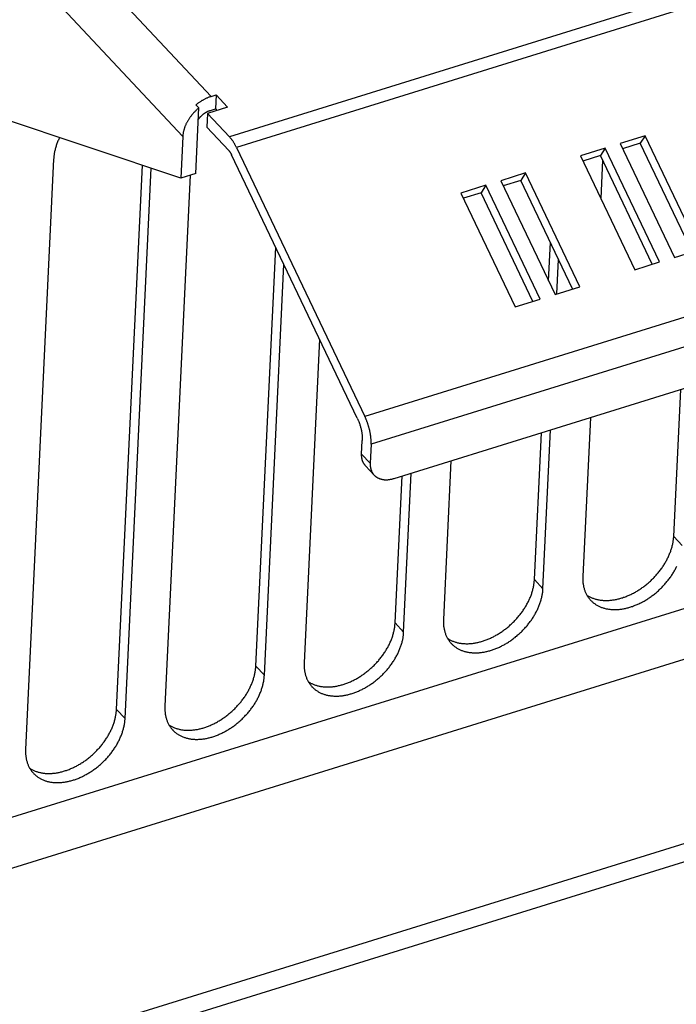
# Model space of a CAD drawing. Extents: x 0 to 594, y 0 to 420.
# Tile 78 of 126: x 504 to 515, y 78 to 95. Entities that reach past the tile are written whole.
import ezdxf

# ---------------------------------------------------------------- set-up
doc = ezdxf.new("R2010")
doc.units = 0
doc.header["$LTSCALE"] = 32.67
doc.layers.get('0').update_dxf_attribs({"linetype": 'CONTINUOUS'})

msp = doc.modelspace()

# ---------------------------------------------------------------- linework, layer by layer
at = {"color": 7, "linetype": 'CONTINUOUS'}
for p, q in [((568.876, 112.555), (507.156, 93.389)), ((568.998, 112.368), (507.278, 93.202)), ((571.237, 107.678), (509.517, 88.512)), ((571.345, 107.197), (509.625, 88.031)), ((510.024, 87.434), (570.877, 106.331)), ((506.837, 94.089), (495.95, 105.72)), ((506.343, 93.392), (495.407, 105.077)), ((552.878, 96.905), (492.927, 78.288)), ((506.309, 92.669), (493.896, 96.815)), ((554.711, 96.588), (491.083, 76.83)), ((506.837, 94.089), (506.923, 94.116)), ((506.923, 94.116), (506.912, 93.875)), ((506.923, 94.116), (507.122, 93.903)), ((506.569, 92.75), (506.623, 93.89)), ((506.573, 93.944), (506.623, 93.89)), ((507.122, 93.903), (506.775, 93.796)), ((506.825, 93.848), (506.912, 93.875)), ((506.912, 93.875), (506.938, 93.846)), ((506.775, 93.796), (506.764, 93.555)), ((506.775, 93.796), (507.156, 93.389)), ((507.145, 93.148), (506.764, 93.555)), ((506.343, 93.392), (506.309, 92.669)), ((514.398, 93.403), (513.965, 93.268)), ((514.398, 93.403), (514.314, 93.274)), ((515.345, 91.421), (514.398, 93.403)), ((507.278, 93.202), (509.517, 88.512)), ((513.705, 93.188), (513.272, 93.053)), ((513.705, 93.188), (513.621, 93.059)), ((514.651, 91.206), (513.705, 93.188)), ((513.965, 93.268), (514.911, 91.287)), ((514.314, 93.274), (514.008, 93.179)), ((515.218, 91.382), (514.314, 93.274)), ((504.093, 92.996), (503.604, 82.712)), ((509.385, 88.482), (507.193, 93.073)), ((513.272, 93.053), (514.218, 91.071)), ((513.621, 93.059), (513.314, 92.963)), ((514.524, 91.166), (513.621, 93.059)), ((553.093, 92.878), (497.354, 75.569)), ((505.189, 83.41), (505.639, 92.893)), ((505.338, 83.251), (505.794, 92.841)), ((513.658, 92.981), (513.626, 92.311)), ((506.471, 92.719), (506.031, 83.466)), ((506.569, 92.75), (506.309, 92.669)), ((512.318, 92.757), (511.885, 92.622)), ((512.318, 92.757), (512.234, 92.628)), ((513.264, 90.775), (512.318, 92.757)), ((497.339, 75.248), (553.078, 92.556)), ((511.625, 92.542), (511.191, 92.407)), ((511.625, 92.542), (511.54, 92.412)), ((512.571, 90.56), (511.625, 92.542)), ((511.885, 92.622), (512.831, 90.64)), ((512.234, 92.628), (511.927, 92.533)), ((513.137, 90.736), (512.234, 92.628)), ((511.191, 92.407), (512.137, 90.425)), ((511.54, 92.412), (511.234, 92.317)), ((511.235, 92.318), (511.235, 92.316)), ((512.444, 90.52), (511.54, 92.412)), ((507.616, 84.164), (507.963, 91.462)), ((512.718, 90.877), (512.75, 91.547)), ((514.911, 91.287), (515.345, 91.421)), ((507.765, 84.004), (508.105, 91.163)), ((512.864, 90.651), (512.892, 91.248)), ((514.218, 91.071), (514.651, 91.206)), ((512.831, 90.64), (513.264, 90.775)), ((512.137, 90.425), (512.571, 90.56)), ((508.727, 89.862), (508.459, 84.22)), ((514.898, 86.425), (515.019, 88.985)), ((513.445, 88.496), (513.313, 85.727)), ((512.47, 85.671), (512.592, 88.231)), ((512.62, 85.512), (512.751, 88.281)), ((509.46, 87.86), (509.471, 88.098)), ((509.625, 88.031), (509.609, 87.701)), ((509.46, 87.86), (509.609, 87.701)), ((511.017, 87.742), (510.886, 84.974)), ((510.192, 84.758), (510.324, 87.527)), ((510.043, 84.918), (510.165, 87.478)), ((515.047, 86.266), (514.898, 86.425)), ((512.62, 85.512), (512.47, 85.671)), ((510.192, 84.758), (510.043, 84.918)), ((507.765, 84.004), (507.616, 84.164)), ((505.338, 83.251), (505.189, 83.41))]:
    msp.add_line(p, q, dxfattribs=at)
for points in [[(506.837, 94.089), (506.826, 94.086), (506.816, 94.082), (506.806, 94.079), (506.796, 94.075), (506.786, 94.071), (506.776, 94.067), (506.766, 94.063), (506.756, 94.058), (506.746, 94.053), (506.736, 94.049), (506.726, 94.044), (506.716, 94.039), (506.706, 94.033), (506.696, 94.028), (506.686, 94.022), (506.677, 94.017), (506.667, 94.011), (506.657, 94.005), (506.648, 93.998), (506.638, 93.992), (506.629, 93.985), (506.619, 93.979), (506.61, 93.972), (506.601, 93.965), (506.591, 93.958), (506.582, 93.951), (506.573, 93.944)], [(506.623, 93.89), (506.614, 93.883), (506.605, 93.875), (506.597, 93.868), (506.588, 93.86), (506.58, 93.852), (506.571, 93.844), (506.563, 93.836), (506.555, 93.827), (506.547, 93.819), (506.539, 93.811), (506.531, 93.802), (506.523, 93.793), (506.516, 93.785), (506.508, 93.776), (506.501, 93.767), (506.494, 93.758), (506.487, 93.749), (506.48, 93.74), (506.473, 93.731), (506.466, 93.721), (506.46, 93.712), (506.454, 93.703), (506.447, 93.693), (506.441, 93.684), (506.436, 93.674), (506.43, 93.664), (506.424, 93.655), (506.419, 93.645), (506.414, 93.635), (506.409, 93.626), (506.404, 93.616), (506.399, 93.606), (506.395, 93.596), (506.391, 93.586), (506.386, 93.577), (506.382, 93.567), (506.379, 93.557), (506.375, 93.547), (506.372, 93.537), (506.368, 93.527), (506.365, 93.517), (506.363, 93.508), (506.36, 93.498), (506.357, 93.488), (506.355, 93.478), (506.353, 93.469), (506.351, 93.459), (506.349, 93.449), (506.348, 93.44), (506.347, 93.43), (506.345, 93.42), (506.345, 93.411), (506.344, 93.402), (506.343, 93.392)], [(506.614, 93.688), (506.615, 93.69), (506.619, 93.696), (506.623, 93.701), (506.627, 93.707), (506.631, 93.712), (506.636, 93.717), (506.64, 93.723), (506.645, 93.728), (506.649, 93.733), (506.654, 93.738), (506.659, 93.743), (506.664, 93.748), (506.669, 93.753), (506.674, 93.758), (506.679, 93.763), (506.685, 93.768), (506.69, 93.772), (506.695, 93.777), (506.701, 93.781), (506.706, 93.785), (506.712, 93.79), (506.718, 93.794), (506.723, 93.798), (506.729, 93.801), (506.735, 93.805), (506.741, 93.809), (506.747, 93.812), (506.752, 93.816), (506.758, 93.819), (506.764, 93.822), (506.77, 93.826), (506.776, 93.829), (506.782, 93.831), (506.788, 93.834), (506.795, 93.837), (506.801, 93.839), (506.807, 93.842), (506.813, 93.844), (506.819, 93.846), (506.825, 93.848)], [(504.197, 93.374), (504.19, 93.36), (504.183, 93.345), (504.176, 93.33), (504.169, 93.314), (504.163, 93.299), (504.157, 93.284), (504.151, 93.268), (504.145, 93.253), (504.14, 93.237), (504.135, 93.222), (504.13, 93.207), (504.126, 93.191), (504.122, 93.176), (504.118, 93.161), (504.114, 93.145), (504.111, 93.13), (504.108, 93.115), (504.105, 93.1), (504.102, 93.085), (504.1, 93.07), (504.098, 93.055), (504.096, 93.04), (504.095, 93.025), (504.094, 93.011), (504.093, 92.996)], [(507.278, 93.202), (507.274, 93.211), (507.269, 93.219), (507.265, 93.228), (507.261, 93.236), (507.256, 93.244), (507.252, 93.253), (507.248, 93.261), (507.243, 93.268), (507.238, 93.276), (507.234, 93.284), (507.229, 93.292), (507.225, 93.299), (507.22, 93.306), (507.215, 93.314), (507.21, 93.321), (507.205, 93.328), (507.201, 93.334), (507.196, 93.341), (507.191, 93.347), (507.186, 93.354), (507.181, 93.36), (507.176, 93.366), (507.171, 93.372), (507.166, 93.378), (507.161, 93.383), (507.156, 93.389)], [(507.145, 93.148), (507.147, 93.145), (507.15, 93.142), (507.152, 93.139), (507.155, 93.136), (507.157, 93.133), (507.159, 93.13), (507.162, 93.127), (507.164, 93.123), (507.167, 93.12), (507.169, 93.117), (507.171, 93.113), (507.174, 93.109), (507.176, 93.106), (507.178, 93.102), (507.18, 93.098), (507.183, 93.094), (507.185, 93.09), (507.187, 93.086), (507.189, 93.082), (507.191, 93.077), (507.193, 93.073)], [(509.385, 88.482), (509.389, 88.475), (509.392, 88.467), (509.396, 88.46), (509.399, 88.452), (509.402, 88.445), (509.405, 88.437), (509.409, 88.429), (509.412, 88.421), (509.415, 88.413), (509.418, 88.405), (509.42, 88.397), (509.423, 88.389), (509.426, 88.381), (509.429, 88.373), (509.431, 88.365), (509.434, 88.357), (509.436, 88.349), (509.439, 88.34), (509.441, 88.332), (509.443, 88.324), (509.446, 88.316), (509.448, 88.308), (509.45, 88.299), (509.452, 88.291), (509.453, 88.283), (509.455, 88.275), (509.457, 88.266), (509.458, 88.258), (509.46, 88.25), (509.461, 88.242), (509.463, 88.234), (509.464, 88.226), (509.465, 88.218), (509.466, 88.21), (509.467, 88.202), (509.468, 88.194), (509.469, 88.186), (509.47, 88.179), (509.47, 88.171), (509.471, 88.163), (509.471, 88.156), (509.472, 88.148), (509.472, 88.141), (509.472, 88.133), (509.472, 88.126), (509.472, 88.119), (509.472, 88.112), (509.472, 88.105), (509.471, 88.098)], [(509.625, 88.031), (509.625, 88.04), (509.626, 88.048), (509.626, 88.056), (509.626, 88.065), (509.626, 88.074), (509.625, 88.083), (509.625, 88.092), (509.625, 88.101), (509.624, 88.11), (509.624, 88.119), (509.623, 88.128), (509.622, 88.137), (509.621, 88.147), (509.62, 88.156), (509.619, 88.166), (509.618, 88.175), (509.617, 88.185), (509.615, 88.194), (509.614, 88.204), (509.612, 88.214), (509.61, 88.223), (509.608, 88.233), (509.606, 88.243), (509.604, 88.253), (509.602, 88.263), (509.6, 88.273), (509.598, 88.283), (509.595, 88.292), (509.593, 88.302), (509.59, 88.312), (509.588, 88.322), (509.585, 88.332), (509.582, 88.342), (509.579, 88.352), (509.576, 88.361), (509.573, 88.371), (509.57, 88.381), (509.567, 88.391), (509.563, 88.4), (509.56, 88.41), (509.556, 88.42), (509.553, 88.429), (509.549, 88.439), (509.545, 88.448), (509.541, 88.457), (509.538, 88.467), (509.534, 88.476), (509.53, 88.485), (509.526, 88.494), (509.521, 88.503), (509.517, 88.512)], [(509.678, 87.494), (509.528, 87.654), (509.523, 87.659), (509.519, 87.664), (509.514, 87.67), (509.51, 87.675), (509.506, 87.681), (509.502, 87.687), (509.498, 87.693), (509.495, 87.699), (509.491, 87.705), (509.488, 87.712), (509.485, 87.718), (509.482, 87.725), (509.479, 87.732), (509.477, 87.738), (509.475, 87.745), (509.472, 87.752), (509.47, 87.76), (509.468, 87.767), (509.467, 87.774), (509.465, 87.782), (509.464, 87.789), (509.463, 87.797), (509.462, 87.804), (509.461, 87.812), (509.46, 87.82), (509.46, 87.828), (509.46, 87.836), (509.46, 87.844), (509.46, 87.852), (509.46, 87.86)], [(509.609, 87.701), (509.609, 87.693), (509.609, 87.685), (509.609, 87.676), (509.609, 87.669), (509.61, 87.661), (509.61, 87.653), (509.611, 87.645), (509.612, 87.637), (509.613, 87.63), (509.614, 87.622), (509.616, 87.615), (509.618, 87.607), (509.619, 87.6), (509.621, 87.593), (509.624, 87.586), (509.626, 87.579), (509.629, 87.572), (509.631, 87.566), (509.634, 87.559), (509.637, 87.552), (509.641, 87.546), (509.644, 87.54), (509.647, 87.534), (509.651, 87.528), (509.655, 87.522), (509.659, 87.516), (509.663, 87.51), (509.668, 87.505), (509.672, 87.5), (509.677, 87.494), (509.678, 87.494)], [(509.678, 87.494), (509.682, 87.489), (509.687, 87.484), (509.692, 87.48), (509.697, 87.475), (509.703, 87.471), (509.708, 87.466), (509.714, 87.462), (509.72, 87.458), (509.726, 87.454), (509.732, 87.451), (509.738, 87.447), (509.744, 87.444), (509.751, 87.44), (509.758, 87.437), (509.764, 87.435), (509.771, 87.432), (509.778, 87.429), (509.785, 87.427), (509.792, 87.425), (509.8, 87.423), (509.807, 87.421), (509.814, 87.419), (509.822, 87.418), (509.83, 87.416), (509.837, 87.415), (509.845, 87.414), (509.853, 87.413), (509.861, 87.413), (509.869, 87.412), (509.877, 87.412), (509.886, 87.412), (509.894, 87.412), (509.902, 87.412), (509.911, 87.412), (509.919, 87.413), (509.928, 87.414), (509.936, 87.415), (509.945, 87.416), (509.953, 87.417), (509.962, 87.419), (509.971, 87.42), (509.98, 87.422), (509.988, 87.424), (509.997, 87.426), (510.006, 87.429), (510.015, 87.431), (510.024, 87.434)], [(513.384, 85.402), (513.391, 85.397), (513.402, 85.391), (513.413, 85.384), (513.424, 85.378), (513.435, 85.372), (513.447, 85.366), (513.459, 85.361), (513.471, 85.355), (513.483, 85.35), (513.495, 85.346), (513.508, 85.341), (513.521, 85.337), (513.534, 85.333), (513.547, 85.33), (513.56, 85.326), (513.573, 85.323), (513.587, 85.321), (513.6, 85.318), (513.614, 85.316), (513.628, 85.314), (513.642, 85.312), (513.657, 85.311), (513.671, 85.31), (513.685, 85.309), (513.7, 85.309), (513.715, 85.309), (513.73, 85.309), (513.744, 85.309), (513.759, 85.31), (513.775, 85.31), (513.79, 85.312), (513.805, 85.313), (513.82, 85.315), (513.836, 85.317), (513.851, 85.319), (513.867, 85.322), (513.882, 85.325), (513.898, 85.328), (513.914, 85.331), (513.929, 85.335), (513.945, 85.339), (513.961, 85.343), (513.977, 85.348), (513.993, 85.352), (514.008, 85.357), (514.024, 85.363), (514.04, 85.368), (514.056, 85.374), (514.072, 85.38), (514.088, 85.387), (514.103, 85.393), (514.119, 85.4), (514.135, 85.407), (514.151, 85.415), (514.166, 85.422), (514.182, 85.43), (514.198, 85.438), (514.213, 85.447), (514.229, 85.455), (514.244, 85.464), (514.259, 85.473), (514.275, 85.482), (514.29, 85.492), (514.305, 85.502), (514.32, 85.512), (514.335, 85.522), (514.349, 85.532), (514.364, 85.543), (514.379, 85.553), (514.393, 85.564), (514.408, 85.576), (514.422, 85.587), (514.436, 85.599), (514.45, 85.61), (514.464, 85.622), (514.477, 85.634), (514.491, 85.647), (514.504, 85.659), (514.517, 85.672), (514.53, 85.684), (514.543, 85.697), (514.556, 85.71), (514.568, 85.724), (514.581, 85.737), (514.593, 85.751), (514.605, 85.764), (514.617, 85.778), (514.628, 85.792), (514.64, 85.806), (514.651, 85.82), (514.662, 85.834), (514.673, 85.849), (514.683, 85.863), (514.694, 85.878), (514.704, 85.893), (514.714, 85.907), (514.723, 85.922), (514.733, 85.937), (514.742, 85.952), (514.751, 85.967), (514.76, 85.982), (514.768, 85.997), (514.776, 86.013), (514.784, 86.028), (514.792, 86.043), (514.799, 86.059), (514.807, 86.074), (514.814, 86.089), (514.82, 86.105), (514.827, 86.12), (514.833, 86.136), (514.839, 86.151), (514.845, 86.167), (514.85, 86.182), (514.855, 86.198), (514.86, 86.213), (514.864, 86.228), (514.869, 86.244), (514.873, 86.259), (514.876, 86.275), (514.88, 86.29), (514.883, 86.305), (514.886, 86.32), (514.888, 86.336), (514.891, 86.351), (514.893, 86.366), (514.894, 86.381), (514.896, 86.395), (514.897, 86.41), (514.898, 86.425)], [(513.45, 85.313), (513.451, 85.312), (513.46, 85.303), (513.469, 85.294), (513.478, 85.286), (513.487, 85.277), (513.497, 85.269), (513.506, 85.262), (513.517, 85.254), (513.527, 85.247), (513.537, 85.24), (513.548, 85.233), (513.559, 85.226), (513.57, 85.22), (513.581, 85.214), (513.593, 85.208), (513.605, 85.203), (513.616, 85.198), (513.628, 85.193), (513.641, 85.188), (513.653, 85.183), (513.666, 85.179), (513.679, 85.175), (513.691, 85.172), (513.705, 85.168), (513.718, 85.165), (513.731, 85.162), (513.745, 85.16), (513.759, 85.157), (513.772, 85.155), (513.786, 85.154), (513.8, 85.152), (513.815, 85.151), (513.829, 85.15), (513.844, 85.15), (513.858, 85.149), (513.873, 85.149), (513.888, 85.149), (513.902, 85.15), (513.917, 85.151), (513.932, 85.152), (513.948, 85.153), (513.963, 85.155), (513.978, 85.157), (513.993, 85.159), (514.009, 85.161), (514.024, 85.164), (514.04, 85.167), (514.055, 85.17), (514.071, 85.174), (514.087, 85.178), (514.102, 85.182), (514.118, 85.186), (514.134, 85.191), (514.15, 85.196), (514.165, 85.201), (514.181, 85.206), (514.197, 85.212), (514.213, 85.218), (514.228, 85.224), (514.244, 85.23), (514.26, 85.237), (514.275, 85.244), (514.291, 85.251), (514.307, 85.259), (514.322, 85.266), (514.338, 85.274), (514.353, 85.282), (514.369, 85.291), (514.384, 85.299), (514.399, 85.308), (514.415, 85.317), (514.43, 85.327), (514.445, 85.336), (514.46, 85.346), (514.475, 85.356), (514.489, 85.366), (514.504, 85.377), (514.519, 85.387), (514.533, 85.398), (514.547, 85.409), (514.562, 85.42), (514.576, 85.431), (514.59, 85.443), (514.603, 85.455), (514.617, 85.467), (514.631, 85.479), (514.644, 85.491), (514.657, 85.503), (514.67, 85.516), (514.683, 85.529), (514.696, 85.542), (514.709, 85.555), (514.721, 85.568), (514.733, 85.581), (514.745, 85.595), (514.757, 85.608), (514.769, 85.622), (514.78, 85.636), (514.792, 85.65), (514.803, 85.664), (514.813, 85.678), (514.824, 85.693), (514.835, 85.707), (514.845, 85.722), (514.855, 85.736), (514.865, 85.751), (514.874, 85.766), (514.884, 85.78), (514.893, 85.795), (514.901, 85.81), (514.91, 85.825), (514.919, 85.84), (514.927, 85.856), (514.935, 85.871), (514.942, 85.886), (514.95, 85.901)], [(510.957, 84.648), (510.964, 84.644), (510.974, 84.637), (510.985, 84.63), (510.997, 84.624), (511.008, 84.618), (511.02, 84.612), (511.032, 84.607), (511.044, 84.602), (511.056, 84.597), (511.068, 84.592), (511.081, 84.588), (511.093, 84.584), (511.106, 84.58), (511.119, 84.576), (511.133, 84.573), (511.146, 84.57), (511.16, 84.567), (511.173, 84.565), (511.187, 84.562), (511.201, 84.56), (511.215, 84.559), (511.229, 84.557), (511.244, 84.556), (511.258, 84.556), (511.273, 84.555), (511.288, 84.555), (511.302, 84.555), (511.317, 84.555), (511.332, 84.556), (511.347, 84.557), (511.363, 84.558), (511.378, 84.559), (511.393, 84.561), (511.409, 84.563), (511.424, 84.565), (511.44, 84.568), (511.455, 84.571), (511.471, 84.574), (511.487, 84.577), (511.502, 84.581), (511.518, 84.585), (511.534, 84.589), (511.55, 84.594), (511.565, 84.599), (511.581, 84.604), (511.597, 84.609), (511.613, 84.615), (511.629, 84.62), (511.645, 84.627), (511.66, 84.633), (511.676, 84.64), (511.692, 84.646), (511.708, 84.654), (511.723, 84.661), (511.739, 84.669), (511.755, 84.676), (511.77, 84.685), (511.786, 84.693), (511.801, 84.701), (511.817, 84.71), (511.832, 84.719), (511.847, 84.729), (511.863, 84.738), (511.878, 84.748), (511.893, 84.758), (511.907, 84.768), (511.922, 84.778), (511.937, 84.789), (511.952, 84.8), (511.966, 84.811), (511.98, 84.822), (511.995, 84.833), (512.009, 84.845), (512.023, 84.857), (512.036, 84.868), (512.05, 84.881), (512.064, 84.893), (512.077, 84.905), (512.09, 84.918), (512.103, 84.931), (512.116, 84.944), (512.129, 84.957), (512.141, 84.97), (512.154, 84.983), (512.166, 84.997), (512.178, 85.011), (512.19, 85.024), (512.201, 85.038), (512.213, 85.052), (512.224, 85.066), (512.235, 85.081), (512.245, 85.095), (512.256, 85.11), (512.266, 85.124), (512.276, 85.139), (512.286, 85.154), (512.296, 85.168), (512.305, 85.183), (512.315, 85.198), (512.324, 85.213), (512.332, 85.228), (512.341, 85.244), (512.349, 85.259), (512.357, 85.274), (512.365, 85.289), (512.372, 85.305), (512.379, 85.32), (512.386, 85.336), (512.393, 85.351), (512.4, 85.367), (512.406, 85.382), (512.412, 85.397), (512.417, 85.413), (512.423, 85.428), (512.428, 85.444), (512.433, 85.459), (512.437, 85.475), (512.441, 85.49), (512.445, 85.506), (512.449, 85.521), (512.452, 85.536), (512.456, 85.551), (512.458, 85.567), (512.461, 85.582), (512.463, 85.597), (512.465, 85.612), (512.467, 85.627), (512.468, 85.642), (512.47, 85.657), (512.47, 85.671)], [(513.313, 85.727), (513.312, 85.713), (513.312, 85.698), (513.312, 85.684), (513.313, 85.67), (513.313, 85.656), (513.314, 85.642), (513.315, 85.628), (513.317, 85.614), (513.318, 85.6), (513.32, 85.587), (513.323, 85.573), (513.325, 85.56), (513.328, 85.547), (513.331, 85.534), (513.335, 85.521), (513.338, 85.508), (513.342, 85.496), (513.347, 85.484), (513.351, 85.471), (513.356, 85.459), (513.361, 85.448), (513.366, 85.436), (513.372, 85.425), (513.378, 85.413), (513.384, 85.402), (513.391, 85.391), (513.397, 85.381), (513.404, 85.37), (513.411, 85.36), (513.419, 85.35), (513.426, 85.34), (513.434, 85.33), (513.443, 85.321), (513.45, 85.313)], [(511.023, 84.559), (511.024, 84.558), (511.032, 84.549), (511.041, 84.54), (511.051, 84.532), (511.06, 84.524), (511.069, 84.516), (511.079, 84.508), (511.089, 84.5), (511.1, 84.493), (511.11, 84.486), (511.121, 84.479), (511.132, 84.473), (511.143, 84.466), (511.154, 84.46), (511.166, 84.455), (511.177, 84.449), (511.189, 84.444), (511.201, 84.439), (511.214, 84.434), (511.226, 84.43), (511.239, 84.425), (511.251, 84.422), (511.264, 84.418), (511.277, 84.415), (511.291, 84.411), (511.304, 84.409), (511.318, 84.406), (511.331, 84.404), (511.345, 84.402), (511.359, 84.4), (511.373, 84.399), (511.387, 84.397), (511.402, 84.396), (511.416, 84.396), (511.431, 84.396), (511.446, 84.395), (511.46, 84.396), (511.475, 84.396), (511.49, 84.397), (511.505, 84.398), (511.52, 84.399), (511.536, 84.401), (511.551, 84.403), (511.566, 84.405), (511.582, 84.408), (511.597, 84.41), (511.613, 84.413), (511.628, 84.417), (511.644, 84.42), (511.66, 84.424), (511.675, 84.428), (511.691, 84.432), (511.707, 84.437), (511.722, 84.442), (511.738, 84.447), (511.754, 84.452), (511.77, 84.458), (511.785, 84.464), (511.801, 84.47), (511.817, 84.477), (511.833, 84.483), (511.848, 84.49), (511.864, 84.497), (511.88, 84.505), (511.895, 84.513), (511.911, 84.521), (511.926, 84.529), (511.941, 84.537), (511.957, 84.546), (511.972, 84.555), (511.987, 84.564), (512.002, 84.573), (512.017, 84.583), (512.032, 84.592), (512.047, 84.602), (512.062, 84.612), (512.077, 84.623), (512.091, 84.633), (512.106, 84.644), (512.12, 84.655), (512.134, 84.666), (512.148, 84.678), (512.162, 84.689), (512.176, 84.701), (512.19, 84.713), (512.203, 84.725), (512.217, 84.737), (512.23, 84.75), (512.243, 84.762), (512.256, 84.775), (512.269, 84.788), (512.281, 84.801), (512.294, 84.814), (512.306, 84.828), (512.318, 84.841), (512.33, 84.855), (512.342, 84.868), (512.353, 84.882), (512.364, 84.896), (512.375, 84.91), (512.386, 84.925), (512.397, 84.939), (512.407, 84.953), (512.418, 84.968), (512.428, 84.982), (512.437, 84.997), (512.447, 85.012), (512.456, 85.027), (512.465, 85.042), (512.474, 85.057), (512.483, 85.072), (512.491, 85.087), (512.499, 85.102), (512.507, 85.117), (512.515, 85.132), (512.522, 85.148), (512.53, 85.163), (512.536, 85.178), (512.543, 85.194), (512.549, 85.209), (512.556, 85.224), (512.561, 85.24), (512.567, 85.255), (512.572, 85.271), (512.577, 85.286), (512.582, 85.301), (512.587, 85.317), (512.591, 85.332), (512.595, 85.347), (512.598, 85.362), (512.602, 85.378), (512.605, 85.393), (512.608, 85.408), (512.61, 85.423), (512.613, 85.438), (512.615, 85.453), (512.616, 85.468), (512.618, 85.483), (512.619, 85.497), (512.62, 85.512)], [(510.886, 84.974), (510.885, 84.959), (510.885, 84.945), (510.885, 84.93), (510.885, 84.916), (510.886, 84.902), (510.887, 84.888), (510.888, 84.874), (510.889, 84.86), (510.891, 84.846), (510.893, 84.833), (510.896, 84.82), (510.898, 84.806), (510.901, 84.793), (510.904, 84.78), (510.908, 84.767), (510.911, 84.755), (510.915, 84.742), (510.919, 84.73), (510.924, 84.718), (510.929, 84.706), (510.934, 84.694), (510.939, 84.682), (510.945, 84.671), (510.951, 84.66), (510.957, 84.649), (510.963, 84.638), (510.97, 84.627), (510.977, 84.616), (510.984, 84.606), (510.992, 84.596), (510.999, 84.586), (511.007, 84.577), (511.015, 84.567), (511.023, 84.559)], [(508.53, 83.894), (508.536, 83.89), (508.547, 83.883), (508.558, 83.877), (508.569, 83.87), (508.581, 83.864), (508.593, 83.859), (508.604, 83.853), (508.616, 83.848), (508.629, 83.843), (508.641, 83.838), (508.654, 83.834), (508.666, 83.83), (508.679, 83.826), (508.692, 83.822), (508.705, 83.819), (508.719, 83.816), (508.732, 83.813), (508.746, 83.811), (508.76, 83.809), (508.774, 83.807), (508.788, 83.805), (508.802, 83.804), (508.817, 83.803), (508.831, 83.802), (508.846, 83.801), (508.86, 83.801), (508.875, 83.801), (508.89, 83.801), (508.905, 83.802), (508.92, 83.803), (508.935, 83.804), (508.951, 83.806), (508.966, 83.807), (508.981, 83.809), (508.997, 83.812), (509.012, 83.814), (509.028, 83.817), (509.044, 83.82), (509.059, 83.824), (509.075, 83.827), (509.091, 83.831), (509.107, 83.836), (509.122, 83.84), (509.138, 83.845), (509.154, 83.85), (509.17, 83.855), (509.186, 83.861), (509.202, 83.867), (509.217, 83.873), (509.233, 83.879), (509.249, 83.886), (509.265, 83.893), (509.281, 83.9), (509.296, 83.907), (509.312, 83.915), (509.328, 83.923), (509.343, 83.931), (509.359, 83.939), (509.374, 83.948), (509.39, 83.957), (509.405, 83.966), (509.42, 83.975), (509.435, 83.984), (509.45, 83.994), (509.465, 84.004), (509.48, 84.014), (509.495, 84.025), (509.51, 84.035), (509.524, 84.046), (509.539, 84.057), (509.553, 84.068), (509.567, 84.08), (509.581, 84.091), (509.595, 84.103), (509.609, 84.115), (509.623, 84.127), (509.636, 84.139), (509.65, 84.152), (509.663, 84.164), (509.676, 84.177), (509.689, 84.19), (509.702, 84.203), (509.714, 84.216), (509.726, 84.23), (509.739, 84.243), (509.751, 84.257), (509.762, 84.271), (509.774, 84.285), (509.785, 84.299), (509.797, 84.313), (509.807, 84.327), (509.818, 84.341), (509.829, 84.356), (509.839, 84.37), (509.849, 84.385), (509.859, 84.4), (509.869, 84.415), (509.878, 84.43), (509.887, 84.445), (509.896, 84.46), (509.905, 84.475), (509.914, 84.49), (509.922, 84.505), (509.93, 84.52), (509.938, 84.536), (509.945, 84.551), (509.952, 84.566), (509.959, 84.582), (509.966, 84.597), (509.972, 84.613), (509.979, 84.628), (509.984, 84.644), (509.99, 84.659), (509.995, 84.675), (510.001, 84.69), (510.005, 84.706), (510.01, 84.721), (510.014, 84.736), (510.018, 84.752), (510.022, 84.767), (510.025, 84.782), (510.028, 84.798), (510.031, 84.813), (510.034, 84.828), (510.036, 84.843), (510.038, 84.858), (510.04, 84.873), (510.041, 84.888), (510.042, 84.903), (510.043, 84.918)], [(508.595, 83.806), (508.597, 83.804), (508.605, 83.795), (508.614, 83.787), (508.623, 83.778), (508.633, 83.77), (508.642, 83.762), (508.652, 83.754), (508.662, 83.747), (508.672, 83.739), (508.683, 83.732), (508.694, 83.726), (508.704, 83.719), (508.716, 83.713), (508.727, 83.707), (508.738, 83.701), (508.75, 83.695), (508.762, 83.69), (508.774, 83.685), (508.786, 83.68), (508.799, 83.676), (508.811, 83.672), (508.824, 83.668), (508.837, 83.664), (508.85, 83.661), (508.863, 83.658), (508.877, 83.655), (508.89, 83.652), (508.904, 83.65), (508.918, 83.648), (508.932, 83.646), (508.946, 83.645), (508.96, 83.644), (508.975, 83.643), (508.989, 83.642), (509.004, 83.642), (509.018, 83.642), (509.033, 83.642), (509.048, 83.642), (509.063, 83.643), (509.078, 83.644), (509.093, 83.646), (509.108, 83.647), (509.124, 83.649), (509.139, 83.651), (509.155, 83.654), (509.17, 83.657), (509.186, 83.66), (509.201, 83.663), (509.217, 83.666), (509.232, 83.67), (509.248, 83.674), (509.264, 83.679), (509.279, 83.683), (509.295, 83.688), (509.311, 83.693), (509.327, 83.699), (509.342, 83.704), (509.358, 83.71), (509.374, 83.716), (509.39, 83.723), (509.405, 83.73), (509.421, 83.737), (509.437, 83.744), (509.452, 83.751), (509.468, 83.759), (509.483, 83.767), (509.499, 83.775), (509.514, 83.783), (509.53, 83.792), (509.545, 83.801), (509.56, 83.81), (509.575, 83.819), (509.59, 83.829), (509.605, 83.839), (509.62, 83.849), (509.635, 83.859), (509.65, 83.869), (509.664, 83.88), (509.679, 83.89), (509.693, 83.901), (509.707, 83.913), (509.721, 83.924), (509.735, 83.936), (509.749, 83.947), (509.763, 83.959), (509.776, 83.971), (509.79, 83.984), (509.803, 83.996), (509.816, 84.009), (509.829, 84.021), (509.842, 84.034), (509.854, 84.047), (509.867, 84.061), (509.879, 84.074), (509.891, 84.087), (509.903, 84.101), (509.914, 84.115), (509.926, 84.129), (509.937, 84.143), (509.948, 84.157), (509.959, 84.171), (509.97, 84.185), (509.98, 84.2), (509.99, 84.214), (510, 84.229), (510.01, 84.243), (510.02, 84.258), (510.029, 84.273), (510.038, 84.288), (510.047, 84.303), (510.056, 84.318), (510.064, 84.333), (510.072, 84.348), (510.08, 84.363), (510.088, 84.379), (510.095, 84.394), (510.102, 84.409), (510.109, 84.425), (510.116, 84.44), (510.122, 84.455), (510.128, 84.471), (510.134, 84.486), (510.14, 84.501), (510.145, 84.517), (510.15, 84.532), (510.155, 84.548), (510.159, 84.563), (510.164, 84.578), (510.168, 84.593), (510.171, 84.609), (510.175, 84.624), (510.178, 84.639), (510.181, 84.654), (510.183, 84.669), (510.185, 84.684), (510.187, 84.699), (510.189, 84.714), (510.19, 84.729), (510.192, 84.744), (510.192, 84.758)], [(506.103, 83.14), (506.109, 83.136), (506.12, 83.129), (506.131, 83.123), (506.142, 83.117), (506.154, 83.111), (506.165, 83.105), (506.177, 83.099), (506.189, 83.094), (506.201, 83.089), (506.214, 83.085), (506.226, 83.08), (506.239, 83.076), (506.252, 83.072), (506.265, 83.069), (506.278, 83.065), (506.292, 83.062), (506.305, 83.06), (506.319, 83.057), (506.333, 83.055), (506.347, 83.053), (506.361, 83.051), (506.375, 83.05), (506.389, 83.049), (506.404, 83.048), (506.418, 83.048), (506.433, 83.047), (506.448, 83.047), (506.463, 83.048), (506.478, 83.048), (506.493, 83.049), (506.508, 83.05), (506.523, 83.052), (506.539, 83.054), (506.554, 83.056), (506.57, 83.058), (506.585, 83.061), (506.601, 83.063), (506.616, 83.067), (506.632, 83.07), (506.648, 83.074), (506.664, 83.078), (506.679, 83.082), (506.695, 83.086), (506.711, 83.091), (506.727, 83.096), (506.743, 83.102), (506.759, 83.107), (506.774, 83.113), (506.79, 83.119), (506.806, 83.126), (506.822, 83.132), (506.838, 83.139), (506.853, 83.146), (506.869, 83.154), (506.885, 83.161), (506.9, 83.169), (506.916, 83.177), (506.932, 83.185), (506.947, 83.194), (506.962, 83.203), (506.978, 83.212), (506.993, 83.221), (507.008, 83.231), (507.023, 83.24), (507.038, 83.25), (507.053, 83.261), (507.068, 83.271), (507.083, 83.281), (507.097, 83.292), (507.112, 83.303), (507.126, 83.314), (507.14, 83.326), (507.154, 83.337), (507.168, 83.349), (507.182, 83.361), (507.196, 83.373), (507.209, 83.385), (507.223, 83.398), (507.236, 83.41), (507.249, 83.423), (507.262, 83.436), (507.274, 83.449), (507.287, 83.463), (507.299, 83.476), (507.311, 83.489), (507.323, 83.503), (507.335, 83.517), (507.347, 83.531), (507.358, 83.545), (507.369, 83.559), (507.38, 83.573), (507.391, 83.588), (507.402, 83.602), (507.412, 83.617), (507.422, 83.631), (507.432, 83.646), (507.442, 83.661), (507.451, 83.676), (507.46, 83.691), (507.469, 83.706), (507.478, 83.721), (507.486, 83.736), (507.495, 83.751), (507.503, 83.767), (507.51, 83.782), (507.518, 83.797), (507.525, 83.813), (507.532, 83.828), (507.539, 83.844), (507.545, 83.859), (507.551, 83.875), (507.557, 83.89), (507.563, 83.905), (507.568, 83.921), (507.573, 83.936), (507.578, 83.952), (507.583, 83.967), (507.587, 83.983), (507.591, 83.998), (507.595, 84.013), (507.598, 84.029), (507.601, 84.044), (507.604, 84.059), (507.607, 84.074), (507.609, 84.089), (507.611, 84.104), (507.613, 84.119), (507.614, 84.134), (507.615, 84.149), (507.616, 84.164)], [(508.459, 84.22), (508.458, 84.205), (508.458, 84.191), (508.458, 84.176), (508.458, 84.162), (508.459, 84.148), (508.46, 84.134), (508.461, 84.12), (508.462, 84.106), (508.464, 84.093), (508.466, 84.079), (508.468, 84.066), (508.471, 84.053), (508.474, 84.039), (508.477, 84.026), (508.48, 84.014), (508.484, 84.001), (508.488, 83.988), (508.492, 83.976), (508.497, 83.964), (508.502, 83.952), (508.507, 83.94), (508.512, 83.929), (508.518, 83.917), (508.524, 83.906), (508.53, 83.895), (508.536, 83.884), (508.543, 83.873), (508.55, 83.863), (508.557, 83.853), (508.564, 83.842), (508.572, 83.833), (508.58, 83.823), (508.588, 83.814), (508.595, 83.806)], [(506.168, 83.052), (506.169, 83.051), (506.178, 83.042), (506.187, 83.033), (506.196, 83.025), (506.205, 83.016), (506.215, 83.008), (506.225, 83), (506.235, 82.993), (506.245, 82.986), (506.256, 82.979), (506.266, 82.972), (506.277, 82.965), (506.288, 82.959), (506.3, 82.953), (506.311, 82.947), (506.323, 82.942), (506.335, 82.936), (506.347, 82.931), (506.359, 82.927), (506.372, 82.922), (506.384, 82.918), (506.397, 82.914), (506.41, 82.91), (506.423, 82.907), (506.436, 82.904), (506.45, 82.901), (506.463, 82.899), (506.477, 82.896), (506.491, 82.894), (506.505, 82.893), (506.519, 82.891), (506.533, 82.89), (506.547, 82.889), (506.562, 82.888), (506.576, 82.888), (506.591, 82.888), (506.606, 82.888), (506.621, 82.889), (506.636, 82.89), (506.651, 82.891), (506.666, 82.892), (506.681, 82.894), (506.697, 82.895), (506.712, 82.898), (506.727, 82.9), (506.743, 82.903), (506.758, 82.906), (506.774, 82.909), (506.79, 82.913), (506.805, 82.916), (506.821, 82.921), (506.837, 82.925), (506.852, 82.929), (506.868, 82.934), (506.884, 82.94), (506.9, 82.945), (506.915, 82.951), (506.931, 82.957), (506.947, 82.963), (506.962, 82.969), (506.978, 82.976), (506.994, 82.983), (507.01, 82.99), (507.025, 82.997), (507.041, 83.005), (507.056, 83.013), (507.072, 83.021), (507.087, 83.03), (507.102, 83.038), (507.118, 83.047), (507.133, 83.056), (507.148, 83.066), (507.163, 83.075), (507.178, 83.085), (507.193, 83.095), (507.208, 83.105), (507.222, 83.115), (507.237, 83.126), (507.251, 83.137), (507.266, 83.148), (507.28, 83.159), (507.294, 83.17), (507.308, 83.182), (507.322, 83.194), (507.335, 83.206), (507.349, 83.218), (507.362, 83.23), (507.376, 83.242), (507.389, 83.255), (507.402, 83.268), (507.414, 83.281), (507.427, 83.294), (507.439, 83.307), (507.452, 83.32), (507.464, 83.334), (507.476, 83.347), (507.487, 83.361), (507.499, 83.375), (507.51, 83.389), (507.521, 83.403), (507.532, 83.417), (507.543, 83.431), (507.553, 83.446), (507.563, 83.46), (507.573, 83.475), (507.583, 83.49), (507.593, 83.504), (507.602, 83.519), (507.611, 83.534), (507.62, 83.549), (507.629, 83.564), (507.637, 83.579), (507.645, 83.594), (507.653, 83.61), (507.661, 83.625), (507.668, 83.64), (507.675, 83.655), (507.682, 83.671), (507.689, 83.686), (507.695, 83.702), (507.701, 83.717), (507.707, 83.732), (507.713, 83.748), (507.718, 83.763), (507.723, 83.778), (507.728, 83.794), (507.732, 83.809), (507.736, 83.824), (507.74, 83.84), (507.744, 83.855), (507.747, 83.87), (507.751, 83.885), (507.753, 83.9), (507.756, 83.916), (507.758, 83.931), (507.76, 83.945), (507.762, 83.96), (507.763, 83.975), (507.764, 83.99), (507.765, 84.004)], [(503.676, 82.387), (503.682, 82.382), (503.693, 82.376), (503.704, 82.369), (503.715, 82.363), (503.727, 82.357), (503.738, 82.351), (503.75, 82.346), (503.762, 82.341), (503.774, 82.336), (503.787, 82.331), (503.799, 82.326), (503.812, 82.322), (503.825, 82.319), (503.838, 82.315), (503.851, 82.312), (503.864, 82.309), (503.878, 82.306), (503.892, 82.303), (503.906, 82.301), (503.919, 82.299), (503.934, 82.298), (503.948, 82.296), (503.962, 82.295), (503.977, 82.294), (503.991, 82.294), (504.006, 82.294), (504.021, 82.294), (504.036, 82.294), (504.051, 82.295), (504.066, 82.296), (504.081, 82.297), (504.096, 82.298), (504.112, 82.3), (504.127, 82.302), (504.142, 82.304), (504.158, 82.307), (504.174, 82.31), (504.189, 82.313), (504.205, 82.316), (504.221, 82.32), (504.236, 82.324), (504.252, 82.328), (504.268, 82.333), (504.284, 82.338), (504.3, 82.343), (504.315, 82.348), (504.331, 82.353), (504.347, 82.359), (504.363, 82.365), (504.379, 82.372), (504.395, 82.378), (504.41, 82.385), (504.426, 82.392), (504.442, 82.4), (504.458, 82.407), (504.473, 82.415), (504.489, 82.423), (504.504, 82.432), (504.52, 82.44), (504.535, 82.449), (504.55, 82.458), (504.566, 82.467), (504.581, 82.477), (504.596, 82.487), (504.611, 82.497), (504.626, 82.507), (504.641, 82.517), (504.655, 82.528), (504.67, 82.539), (504.684, 82.55), (504.699, 82.561), (504.713, 82.572), (504.727, 82.584), (504.741, 82.595), (504.755, 82.607), (504.768, 82.619), (504.782, 82.632), (504.795, 82.644), (504.809, 82.657), (504.822, 82.67), (504.834, 82.682), (504.847, 82.696), (504.86, 82.709), (504.872, 82.722), (504.884, 82.736), (504.896, 82.749), (504.908, 82.763), (504.92, 82.777), (504.931, 82.791), (504.942, 82.805), (504.953, 82.82), (504.964, 82.834), (504.974, 82.848), (504.985, 82.863), (504.995, 82.878), (505.005, 82.892), (505.014, 82.907), (505.024, 82.922), (505.033, 82.937), (505.042, 82.952), (505.051, 82.967), (505.059, 82.982), (505.067, 82.998), (505.075, 83.013), (505.083, 83.028), (505.091, 83.044), (505.098, 83.059), (505.105, 83.074), (505.112, 83.09), (505.118, 83.105), (505.124, 83.121), (505.13, 83.136), (505.136, 83.152), (505.141, 83.167), (505.146, 83.183), (505.151, 83.198), (505.156, 83.214), (505.16, 83.229), (505.164, 83.244), (505.167, 83.26), (505.171, 83.275), (505.174, 83.29), (505.177, 83.305), (505.179, 83.321), (505.182, 83.336), (505.184, 83.351), (505.185, 83.366), (505.187, 83.381), (505.188, 83.395), (505.189, 83.41)], [(506.031, 83.466), (506.031, 83.452), (506.031, 83.437), (506.031, 83.423), (506.031, 83.409), (506.032, 83.394), (506.032, 83.38), (506.034, 83.366), (506.035, 83.353), (506.037, 83.339), (506.039, 83.325), (506.041, 83.312), (506.044, 83.299), (506.047, 83.286), (506.05, 83.273), (506.053, 83.26), (506.057, 83.247), (506.061, 83.235), (506.065, 83.222), (506.07, 83.21), (506.074, 83.198), (506.08, 83.186), (506.085, 83.175), (506.09, 83.163), (506.096, 83.152), (506.103, 83.141), (506.109, 83.13), (506.116, 83.12), (506.123, 83.109), (506.13, 83.099), (506.137, 83.089), (506.145, 83.079), (506.153, 83.069), (506.161, 83.06), (506.168, 83.052)], [(503.741, 82.298), (503.742, 82.297), (503.751, 82.288), (503.76, 82.279), (503.769, 82.271), (503.778, 82.263), (503.788, 82.255), (503.798, 82.247), (503.808, 82.239), (503.818, 82.232), (503.829, 82.225), (503.839, 82.218), (503.85, 82.212), (503.861, 82.205), (503.873, 82.199), (503.884, 82.193), (503.896, 82.188), (503.908, 82.183), (503.92, 82.178), (503.932, 82.173), (503.944, 82.168), (503.957, 82.164), (503.97, 82.16), (503.983, 82.157), (503.996, 82.153), (504.009, 82.15), (504.022, 82.147), (504.036, 82.145), (504.05, 82.143), (504.064, 82.141), (504.078, 82.139), (504.092, 82.137), (504.106, 82.136), (504.12, 82.135), (504.135, 82.135), (504.149, 82.134), (504.164, 82.134), (504.179, 82.135), (504.194, 82.135), (504.209, 82.136), (504.224, 82.137), (504.239, 82.138), (504.254, 82.14), (504.269, 82.142), (504.285, 82.144), (504.3, 82.146), (504.316, 82.149), (504.331, 82.152), (504.347, 82.155), (504.362, 82.159), (504.378, 82.163), (504.394, 82.167), (504.409, 82.171), (504.425, 82.176), (504.441, 82.181), (504.457, 82.186), (504.472, 82.191), (504.488, 82.197), (504.504, 82.203), (504.52, 82.209), (504.535, 82.215), (504.551, 82.222), (504.567, 82.229), (504.582, 82.236), (504.598, 82.244), (504.613, 82.251), (504.629, 82.259), (504.644, 82.268), (504.66, 82.276), (504.675, 82.285), (504.691, 82.293), (504.706, 82.303), (504.721, 82.312), (504.736, 82.321), (504.751, 82.331), (504.766, 82.341), (504.78, 82.351), (504.795, 82.362), (504.81, 82.372), (504.824, 82.383), (504.839, 82.394), (504.853, 82.405), (504.867, 82.417), (504.881, 82.428), (504.895, 82.44), (504.908, 82.452), (504.922, 82.464), (504.935, 82.476), (504.948, 82.489), (504.962, 82.501), (504.974, 82.514), (504.987, 82.527), (505, 82.54), (505.012, 82.553), (505.024, 82.566), (505.036, 82.58), (505.048, 82.594), (505.06, 82.607), (505.071, 82.621), (505.083, 82.635), (505.094, 82.649), (505.105, 82.663), (505.115, 82.678), (505.126, 82.692), (505.136, 82.707), (505.146, 82.721), (505.156, 82.736), (505.165, 82.751), (505.175, 82.766), (505.184, 82.78), (505.193, 82.795), (505.201, 82.81), (505.21, 82.826), (505.218, 82.841), (505.226, 82.856), (505.233, 82.871), (505.241, 82.886), (505.248, 82.902), (505.255, 82.917), (505.261, 82.932), (505.268, 82.948), (505.274, 82.963), (505.28, 82.979), (505.285, 82.994), (505.291, 83.009), (505.296, 83.025), (505.301, 83.04), (505.305, 83.055), (505.309, 83.071), (505.313, 83.086), (505.317, 83.101), (505.32, 83.116), (505.323, 83.132), (505.326, 83.147), (505.329, 83.162), (505.331, 83.177), (505.333, 83.192), (505.335, 83.207), (505.336, 83.221), (505.337, 83.236), (505.338, 83.251)], [(503.604, 82.712), (503.604, 82.698), (503.603, 82.683), (503.603, 82.669), (503.604, 82.655), (503.604, 82.641), (503.605, 82.627), (503.606, 82.613), (503.608, 82.599), (503.61, 82.585), (503.612, 82.572), (503.614, 82.558), (503.617, 82.545), (503.619, 82.532), (503.623, 82.519), (503.626, 82.506), (503.63, 82.494), (503.634, 82.481), (503.638, 82.469), (503.642, 82.457), (503.647, 82.445), (503.652, 82.433), (503.658, 82.421), (503.663, 82.41), (503.669, 82.398), (503.675, 82.387), (503.682, 82.376), (503.688, 82.366), (503.695, 82.355), (503.703, 82.345), (503.71, 82.335), (503.718, 82.325), (503.726, 82.316), (503.734, 82.306), (503.741, 82.298)]]:
    msp.add_lwpolyline(points, dxfattribs=at)

doc.saveas('drawing.dxf')
